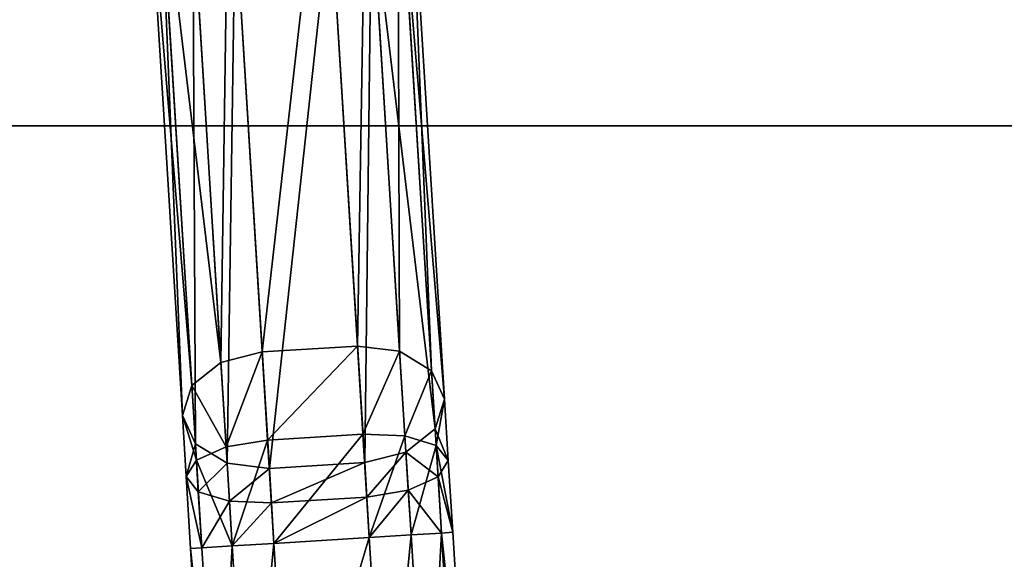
# Model space of a CAD drawing. Header units: millimetres. Extents: x 72 to 222, y 2 to 836.
# Tile 156 of 177: x 139 to 160, y 263 to 275. Entities that reach past the tile are written whole.
import ezdxf

# ---------------------------------------------------------------- set-up
doc = ezdxf.new("R2010")
doc.units = ezdxf.units.MM
doc.header["$LTSCALE"] = 25.4
doc.layers.get('0').update_dxf_attribs({"true_color": 0xff5454})

# ---------------------------------------------------------------- blocks, each defined once
blk = doc.blocks.new('MONO-I-GOLD-7714.STL')
at = {"color": 18, "true_color": 0x000000}
mesh = blk.add_polyface(dxfattribs=at)
corners = [(143.521, 267.493, 98.096), (143.684, 279.04, 88.347), (142.819, 278.841, 88.162), (144.384, 267.711, 98.263)]
mesh.append_faces([[corners[k] for k in face] for face in [(0, 1, 2), (1, 0, 3)]], dxfattribs={"vtx0": -1, "color": 18})
mesh = blk.add_polyface(dxfattribs=at)
corners = [(144.384, 267.711, 98.263), (145.68, 279.163, 88.347), (143.684, 279.04, 88.347), (146.381, 267.834, 98.263)]
mesh.append_faces([[corners[k] for k in face] for face in [(0, 1, 2), (1, 0, 3)]], dxfattribs={"vtx0": -1, "color": 18})
mesh = blk.add_polyface(dxfattribs=at)
corners = [(146.381, 267.834, 98.263), (146.562, 279.073, 88.162), (145.68, 279.163, 88.347), (147.264, 267.725, 98.096)]
mesh.append_faces([[corners[k] for k in face] for face in [(0, 1, 2), (1, 0, 3)]], dxfattribs={"vtx0": -1, "color": 18})
mesh = blk.add_polyface(dxfattribs=at)
corners = [(147.226, 278.719, 87.658), (147.264, 267.725, 98.096), (147.931, 267.318, 97.637), (146.562, 279.073, 88.162)]
mesh.append_faces([[corners[k] for k in face] for face in [(0, 1, 2), (1, 0, 3)]], dxfattribs={"vtx0": -1, "color": 18})
mesh = blk.add_polyface(dxfattribs=at)
corners = [(143.521, 267.493, 98.096), (142.204, 278.409, 87.658), (142.91, 267.007, 97.637), (142.819, 278.841, 88.162)]
mesh.append_faces([[corners[k] for k in face] for face in [(0, 1, 2), (1, 0, 3)]], dxfattribs={"vtx0": -1, "color": 18})
mesh = blk.add_polyface(dxfattribs=at)
corners = [(147.493, 278.196, 86.968), (147.931, 267.318, 97.637), (148.203, 266.722, 97.011), (147.226, 278.719, 87.658)]
mesh.append_faces([[corners[k] for k in face] for face in [(0, 1, 2), (1, 0, 3)]], dxfattribs={"vtx0": -1, "color": 18})
mesh = blk.add_polyface(dxfattribs=at)
corners = [(142.91, 267.007, 97.637), (142.004, 277.857, 86.968), (142.713, 266.383, 97.011), (142.204, 278.409, 87.658)]
mesh.append_faces([[corners[k] for k in face] for face in [(0, 1, 2), (1, 0, 3)]], dxfattribs={"vtx0": -1, "color": 18})
mesh = blk.add_polyface(dxfattribs=at)
corners = [(147.292, 277.644, 86.278), (148.203, 266.722, 97.011), (148.006, 266.098, 96.385), (147.493, 278.196, 86.968)]
mesh.append_faces([[corners[k] for k in face] for face in [(0, 1, 2), (1, 0, 3)]], dxfattribs={"vtx0": -1, "color": 18})
mesh = blk.add_polyface(dxfattribs=at)
corners = [(142.713, 266.383, 97.011), (142.271, 277.334, 86.278), (142.985, 265.787, 96.385), (142.004, 277.857, 86.968)]
mesh.append_faces([[corners[k] for k in face] for face in [(0, 1, 2), (1, 0, 3)]], dxfattribs={"vtx0": -1, "color": 18})
mesh = blk.add_polyface(dxfattribs=at)
corners = [(146.677, 277.211, 85.773), (148.006, 266.098, 96.385), (147.395, 265.612, 95.927), (147.292, 277.644, 86.278)]
mesh.append_faces([[corners[k] for k in face] for face in [(0, 1, 2), (1, 0, 3)]], dxfattribs={"vtx0": -1, "color": 18})
mesh = blk.add_polyface(dxfattribs=at)
corners = [(142.985, 265.787, 96.385), (142.935, 276.98, 85.773), (143.652, 265.38, 95.927), (142.271, 277.334, 86.278)]
mesh.append_faces([[corners[k] for k in face] for face in [(0, 1, 2), (1, 0, 3)]], dxfattribs={"vtx0": -1, "color": 18})
mesh = blk.add_polyface(dxfattribs=at)
corners = [(146.677, 277.211, 85.773), (146.532, 265.394, 95.759), (145.813, 277.013, 85.588), (147.395, 265.612, 95.927)]
mesh.append_faces([[corners[k] for k in face] for face in [(0, 1, 2), (1, 0, 3)]], dxfattribs={"vtx0": -1, "color": 18})
mesh = blk.add_polyface(dxfattribs=at)
corners = [(143.817, 276.89, 85.588), (143.652, 265.38, 95.927), (142.935, 276.98, 85.773), (144.535, 265.271, 95.759)]
mesh.append_faces([[corners[k] for k in face] for face in [(0, 1, 2), (1, 0, 3)]], dxfattribs={"vtx0": -1, "color": 18})
mesh = blk.add_polyface(dxfattribs=at)
corners = [(145.813, 277.013, 85.588), (144.535, 265.271, 95.759), (143.817, 276.89, 85.588), (146.532, 265.394, 95.759)]
mesh.append_faces([[corners[k] for k in face] for face in [(0, 1, 2), (1, 0, 3)]], dxfattribs={"vtx0": -1, "color": 18})
at = {"color": 250, "true_color": 0x262626}
mesh = blk.add_polyface(dxfattribs=at)
corners = [(72.773, 16.266, 58.944), (71.795, 252.446, 58.944), (71.795, 22.446, 58.944), (72.773, 258.627, 58.944), (75.614, 10.691, 58.944), (75.614, 264.202, 58.944), (80.039, 6.266, 58.944), (80.039, 268.627, 58.944), (85.614, 3.425, 58.944), (85.614, 271.467, 58.944), (91.795, 2.446, 58.944), (91.795, 272.446, 58.944), (201.795, 2.446, 58.944), (141.795, 252.446, 58.944), (142.464, 249.946, 58.944), (144.295, 248.116, 58.944), (146.795, 247.446, 58.944), (149.295, 248.116, 58.944), (151.125, 249.946, 58.944), (151.795, 252.446, 58.944), (144.295, 256.776, 58.944), (201.795, 272.446, 58.944), (142.464, 254.946, 58.944), (146.795, 257.446, 58.944), (149.295, 256.776, 58.944), (151.125, 254.946, 58.944), (207.975, 3.425, 58.944), (207.975, 271.467, 58.944), (213.55, 6.266, 58.944), (213.55, 268.627, 58.944), (217.975, 10.691, 58.944), (217.975, 264.202, 58.944), (220.816, 16.266, 58.944), (220.816, 258.627, 58.944), (221.795, 22.446, 58.944), (221.795, 252.446, 58.944)]
mesh.append_faces([[corners[k] for k in face] for face in [(0, 1, 2), (33, 34, 35)]], dxfattribs={"vtx0": -1, "color": 250})
mesh.append_faces([[corners[k] for k in face] for face in [(1, 0, 3), (3, 4, 5), (5, 6, 7), (7, 8, 9), (9, 10, 11), (13, 12, 14), (14, 12, 15), (15, 12, 16), (16, 12, 17), (17, 12, 18), (18, 12, 19), (11, 20, 21), (20, 11, 22), (22, 11, 13), (21, 26, 27), (27, 28, 29), (29, 30, 31), (31, 32, 33)]], dxfattribs={"vtx0": -1, "vtx1": -1, "color": 250})
mesh.append_faces([[corners[k] for k in face] for face in [(11, 12, 13), (21, 19, 12)]], dxfattribs={"vtx0": -1, "vtx1": -1, "vtx2": -1, "color": 250})
mesh.append_faces([[corners[k] for k in face] for face in [(3, 0, 4), (5, 4, 6), (7, 6, 8), (9, 8, 10), (11, 10, 12), (21, 20, 23), (21, 23, 24), (21, 24, 25), (21, 25, 19), (21, 12, 26), (27, 26, 28), (29, 28, 30), (31, 30, 32), (33, 32, 34)]], dxfattribs={"vtx0": -1, "vtx2": -1, "color": 250})
mesh = blk.add_polyface(dxfattribs=at)
corners = [(72.773, 258.627, 55.944), (71.795, 22.446, 55.944), (71.795, 252.446, 55.944), (72.773, 16.266, 55.944), (75.614, 264.202, 55.944), (75.614, 10.691, 55.944), (80.039, 268.627, 55.944), (80.039, 6.266, 55.944), (85.614, 271.467, 55.944), (85.614, 3.425, 55.944), (91.795, 272.446, 55.944), (91.795, 2.446, 55.944), (141.795, 252.446, 55.944), (142.464, 254.946, 55.944), (144.295, 256.776, 55.944), (201.795, 272.446, 55.944), (146.795, 257.446, 55.944), (149.295, 256.776, 55.944), (151.125, 254.946, 55.944), (151.795, 252.446, 55.944), (201.795, 2.446, 55.944), (142.464, 249.946, 55.944), (144.295, 248.116, 55.944), (146.795, 247.446, 55.944), (149.295, 248.116, 55.944), (151.125, 249.946, 55.944), (207.975, 271.467, 55.944), (207.975, 3.425, 55.944), (213.55, 268.627, 55.944), (213.55, 6.266, 55.944), (217.975, 264.202, 55.944), (217.975, 10.691, 55.944), (220.816, 258.627, 55.944), (220.816, 16.266, 55.944), (221.795, 252.446, 55.944), (221.795, 22.446, 55.944)]
mesh.append_faces([[corners[k] for k in face] for face in [(0, 1, 2), (33, 34, 35)]], dxfattribs={"vtx0": -1, "color": 250})
mesh.append_faces([[corners[k] for k in face] for face in [(1, 0, 3), (3, 4, 5), (5, 6, 7), (7, 8, 9), (9, 10, 11), (12, 10, 13), (13, 10, 14), (14, 15, 16), (16, 15, 17), (17, 15, 18), (18, 15, 19), (20, 26, 27), (27, 28, 29), (29, 30, 31), (31, 32, 33)]], dxfattribs={"vtx0": -1, "vtx1": -1, "color": 250})
mesh.append_faces([[corners[k] for k in face] for face in [(11, 10, 12), (20, 19, 15)]], dxfattribs={"vtx0": -1, "vtx1": -1, "vtx2": -1, "color": 250})
mesh.append_faces([[corners[k] for k in face] for face in [(3, 0, 4), (5, 4, 6), (7, 6, 8), (9, 8, 10), (14, 10, 15), (12, 20, 11), (20, 12, 21), (20, 21, 22), (20, 22, 23), (20, 23, 24), (20, 24, 25), (20, 25, 19), (20, 15, 26), (27, 26, 28), (29, 28, 30), (31, 30, 32), (33, 32, 34)]], dxfattribs={"vtx0": -1, "vtx2": -1, "color": 250})
mesh = blk.add_polyface(dxfattribs=at)
corners = [(91.795, 272.446, 58.944), (201.795, 272.446, 55.944), (91.795, 272.446, 55.944), (201.795, 272.446, 58.944)]
mesh.append_faces([[corners[k] for k in face] for face in [(0, 1, 2), (1, 0, 3)]], dxfattribs={"vtx0": -1, "color": 250})
at = {"color": 18, "true_color": 0x000000}
mesh = blk.add_polyface(dxfattribs=at)
corners = [(143.631, 265.724, 99.257), (144.384, 267.711, 98.263), (143.521, 267.493, 98.096), (144.499, 265.866, 99.474)]
mesh.append_faces([[corners[k] for k in face] for face in [(0, 1, 2), (1, 0, 3)]], dxfattribs={"vtx0": -1, "color": 18})
mesh = blk.add_polyface(dxfattribs=at)
corners = [(144.499, 265.866, 99.474), (146.381, 267.834, 98.263), (144.384, 267.711, 98.263), (146.495, 265.99, 99.474)]
mesh.append_faces([[corners[k] for k in face] for face in [(0, 1, 2), (1, 0, 3)]], dxfattribs={"vtx0": -1, "color": 18})
mesh = blk.add_polyface(dxfattribs=at)
corners = [(146.495, 265.99, 99.474), (147.264, 267.725, 98.096), (146.381, 267.834, 98.263), (147.374, 265.956, 99.257)]
mesh.append_faces([[corners[k] for k in face] for face in [(0, 1, 2), (1, 0, 3)]], dxfattribs={"vtx0": -1, "color": 18})
mesh = blk.add_polyface(dxfattribs=at)
corners = [(147.931, 267.318, 97.637), (147.374, 265.956, 99.257), (148.028, 265.754, 98.664), (147.264, 267.725, 98.096)]
mesh.append_faces([[corners[k] for k in face] for face in [(0, 1, 2), (1, 0, 3)]], dxfattribs={"vtx0": -1, "color": 18})
mesh = blk.add_polyface(dxfattribs=at)
corners = [(143.631, 265.724, 99.257), (142.91, 267.007, 97.637), (143.006, 265.443, 98.664), (143.521, 267.493, 98.096)]
mesh.append_faces([[corners[k] for k in face] for face in [(0, 1, 2), (1, 0, 3)]], dxfattribs={"vtx0": -1, "color": 18})
mesh = blk.add_polyface(dxfattribs=at)
corners = [(148.203, 266.722, 97.011), (148.028, 265.754, 98.664), (148.282, 265.439, 97.853), (147.931, 267.318, 97.637)]
mesh.append_faces([[corners[k] for k in face] for face in [(0, 1, 2), (1, 0, 3)]], dxfattribs={"vtx0": -1, "color": 18})
mesh = blk.add_polyface(dxfattribs=at)
corners = [(143.006, 265.443, 98.664), (142.713, 266.383, 97.011), (142.793, 265.1, 97.853), (142.91, 267.007, 97.637)]
mesh.append_faces([[corners[k] for k in face] for face in [(0, 1, 2), (1, 0, 3)]], dxfattribs={"vtx0": -1, "color": 18})
mesh = blk.add_polyface(dxfattribs=at)
corners = [(148.006, 266.098, 96.385), (148.282, 265.439, 97.853), (148.068, 265.095, 97.043), (148.203, 266.722, 97.011)]
mesh.append_faces([[corners[k] for k in face] for face in [(0, 1, 2), (1, 0, 3)]], dxfattribs={"vtx0": -1, "color": 18})
mesh = blk.add_polyface(dxfattribs=at)
corners = [(142.793, 265.1, 97.853), (142.985, 265.787, 96.385), (143.047, 264.785, 97.043), (142.713, 266.383, 97.011)]
mesh.append_faces([[corners[k] for k in face] for face in [(0, 1, 2), (1, 0, 3)]], dxfattribs={"vtx0": -1, "color": 18})
mesh = blk.add_polyface(dxfattribs=at)
corners = [(147.395, 265.612, 95.927), (148.068, 265.095, 97.043), (147.444, 264.815, 96.45), (148.006, 266.098, 96.385)]
mesh.append_faces([[corners[k] for k in face] for face in [(0, 1, 2), (1, 0, 3)]], dxfattribs={"vtx0": -1, "color": 18})
mesh = blk.add_polyface(dxfattribs=at)
corners = [(143.759, 263.648, 99.664), (144.499, 265.866, 99.474), (143.631, 265.724, 99.257), (144.632, 263.702, 99.899)]
mesh.append_faces([[corners[k] for k in face] for face in [(0, 1, 2), (1, 0, 3)]], dxfattribs={"vtx0": -1, "color": 18})
mesh = blk.add_polyface(dxfattribs=at)
corners = [(144.632, 263.702, 99.899), (146.495, 265.99, 99.474), (144.499, 265.866, 99.474), (146.629, 263.826, 99.899)]
mesh.append_faces([[corners[k] for k in face] for face in [(0, 1, 2), (1, 0, 3)]], dxfattribs={"vtx0": -1, "color": 18})
mesh = blk.add_polyface(dxfattribs=at)
corners = [(146.629, 263.826, 99.899), (147.374, 265.956, 99.257), (146.495, 265.99, 99.474), (147.502, 263.88, 99.664)]
mesh.append_faces([[corners[k] for k in face] for face in [(0, 1, 2), (1, 0, 3)]], dxfattribs={"vtx0": -1, "color": 18})
mesh = blk.add_polyface(dxfattribs=at)
corners = [(147.502, 263.88, 99.664), (148.028, 265.754, 98.664), (147.374, 265.956, 99.257), (148.141, 263.919, 99.024)]
mesh.append_faces([[corners[k] for k in face] for face in [(0, 1, 2), (1, 0, 3)]], dxfattribs={"vtx0": -1, "color": 18})
mesh = blk.add_polyface(dxfattribs=at)
corners = [(143.047, 264.785, 97.043), (143.652, 265.38, 95.927), (143.701, 264.583, 96.45), (142.985, 265.787, 96.385)]
mesh.append_faces([[corners[k] for k in face] for face in [(0, 1, 2), (1, 0, 3)]], dxfattribs={"vtx0": -1, "color": 18})
mesh = blk.add_polyface(dxfattribs=at)
corners = [(143.759, 263.648, 99.664), (143.006, 265.443, 98.664), (143.12, 263.609, 99.024), (143.631, 265.724, 99.257)]
mesh.append_faces([[corners[k] for k in face] for face in [(0, 1, 2), (1, 0, 3)]], dxfattribs={"vtx0": -1, "color": 18})
mesh = blk.add_polyface(dxfattribs=at)
corners = [(148.375, 263.934, 98.149), (148.028, 265.754, 98.664), (148.141, 263.919, 99.024), (148.282, 265.439, 97.853)]
mesh.append_faces([[corners[k] for k in face] for face in [(0, 1, 2), (1, 0, 3)]], dxfattribs={"vtx0": -1, "color": 18})
mesh = blk.add_polyface(dxfattribs=at)
corners = [(143.12, 263.609, 99.024), (142.793, 265.1, 97.853), (142.886, 263.594, 98.149), (143.006, 265.443, 98.664)]
mesh.append_faces([[corners[k] for k in face] for face in [(0, 1, 2), (1, 0, 3)]], dxfattribs={"vtx0": -1, "color": 18})
mesh = blk.add_polyface(dxfattribs=at)
corners = [(147.395, 265.612, 95.927), (146.576, 264.673, 96.233), (146.532, 265.394, 95.759), (147.444, 264.815, 96.45)]
mesh.append_faces([[corners[k] for k in face] for face in [(0, 1, 2), (1, 0, 3)]], dxfattribs={"vtx0": -1, "color": 18})
mesh = blk.add_polyface(dxfattribs=at)
corners = [(148.068, 265.095, 97.043), (148.375, 263.934, 98.149), (148.141, 263.919, 97.274), (148.282, 265.439, 97.853)]
mesh.append_faces([[corners[k] for k in face] for face in [(0, 1, 2), (1, 0, 3)]], dxfattribs={"vtx0": -1, "color": 18})
mesh = blk.add_polyface(dxfattribs=at)
corners = [(144.535, 265.271, 95.759), (143.701, 264.583, 96.45), (143.652, 265.38, 95.927), (144.58, 264.549, 96.233)]
mesh.append_faces([[corners[k] for k in face] for face in [(0, 1, 2), (1, 0, 3)]], dxfattribs={"vtx0": -1, "color": 18})
mesh = blk.add_polyface(dxfattribs=at)
corners = [(146.532, 265.394, 95.759), (144.58, 264.549, 96.233), (144.535, 265.271, 95.759), (146.576, 264.673, 96.233)]
mesh.append_faces([[corners[k] for k in face] for face in [(0, 1, 2), (1, 0, 3)]], dxfattribs={"vtx0": -1, "color": 18})
mesh = blk.add_polyface(dxfattribs=at)
corners = [(142.793, 265.1, 97.853), (143.12, 263.609, 97.274), (142.886, 263.594, 98.149), (143.047, 264.785, 97.043)]
mesh.append_faces([[corners[k] for k in face] for face in [(0, 1, 2), (1, 0, 3)]], dxfattribs={"vtx0": -1, "color": 18})
mesh = blk.add_polyface(dxfattribs=at)
corners = [(147.444, 264.815, 96.45), (148.141, 263.919, 97.274), (147.502, 263.88, 96.633), (148.068, 265.095, 97.043)]
mesh.append_faces([[corners[k] for k in face] for face in [(0, 1, 2), (1, 0, 3)]], dxfattribs={"vtx0": -1, "color": 18})
mesh = blk.add_polyface(dxfattribs=at)
corners = [(147.444, 264.815, 96.45), (146.629, 263.826, 96.399), (146.576, 264.673, 96.233), (147.502, 263.88, 96.633)]
mesh.append_faces([[corners[k] for k in face] for face in [(0, 1, 2), (1, 0, 3)]], dxfattribs={"vtx0": -1, "color": 18})
mesh = blk.add_polyface(dxfattribs=at)
corners = [(143.701, 264.583, 96.45), (143.12, 263.609, 97.274), (143.047, 264.785, 97.043), (143.759, 263.648, 96.633)]
mesh.append_faces([[corners[k] for k in face] for face in [(0, 1, 2), (1, 0, 3)]], dxfattribs={"vtx0": -1, "color": 18})
mesh = blk.add_polyface(dxfattribs=at)
corners = [(144.58, 264.549, 96.233), (143.759, 263.648, 96.633), (143.701, 264.583, 96.45), (144.632, 263.702, 96.399)]
mesh.append_faces([[corners[k] for k in face] for face in [(0, 1, 2), (1, 0, 3)]], dxfattribs={"vtx0": -1, "color": 18})
mesh = blk.add_polyface(dxfattribs=at)
corners = [(146.576, 264.673, 96.233), (144.632, 263.702, 96.399), (144.58, 264.549, 96.233), (146.629, 263.826, 96.399)]
mesh.append_faces([[corners[k] for k in face] for face in [(0, 1, 2), (1, 0, 3)]], dxfattribs={"vtx0": -1, "color": 18})
mesh = blk.add_polyface(dxfattribs=at)
corners = [(144.968, 258.269, 99.899), (146.629, 263.826, 99.899), (144.632, 263.702, 99.899), (146.965, 258.393, 99.899)]
mesh.append_faces([[corners[k] for k in face] for face in [(0, 1, 2), (1, 0, 3)]], dxfattribs={"vtx0": -1, "color": 18})
mesh = blk.add_polyface(dxfattribs=at)
corners = [(146.629, 263.826, 96.399), (144.968, 258.269, 96.399), (144.632, 263.702, 96.399), (146.965, 258.393, 96.399)]
mesh.append_faces([[corners[k] for k in face] for face in [(0, 1, 2), (1, 0, 3)]], dxfattribs={"vtx0": -1, "color": 18})
mesh = blk.add_polyface(dxfattribs=at)
corners = [(147.502, 263.88, 96.633), (146.965, 258.393, 96.399), (146.629, 263.826, 96.399), (147.838, 258.447, 96.633)]
mesh.append_faces([[corners[k] for k in face] for face in [(0, 1, 2), (1, 0, 3)]], dxfattribs={"vtx0": -1, "color": 18})
mesh = blk.add_polyface(dxfattribs=at)
corners = [(146.965, 258.393, 99.899), (147.502, 263.88, 99.664), (146.629, 263.826, 99.899), (147.838, 258.447, 99.664)]
mesh.append_faces([[corners[k] for k in face] for face in [(0, 1, 2), (1, 0, 3)]], dxfattribs={"vtx0": -1, "color": 18})
mesh = blk.add_polyface(dxfattribs=at)
corners = [(148.141, 263.919, 97.274), (147.838, 258.447, 96.633), (147.502, 263.88, 96.633), (148.477, 258.486, 97.274)]
mesh.append_faces([[corners[k] for k in face] for face in [(0, 1, 2), (1, 0, 3)]], dxfattribs={"vtx0": -1, "color": 18})
mesh = blk.add_polyface(dxfattribs=at)
corners = [(147.838, 258.447, 99.664), (148.141, 263.919, 99.024), (147.502, 263.88, 99.664), (148.477, 258.486, 99.024)]
mesh.append_faces([[corners[k] for k in face] for face in [(0, 1, 2), (1, 0, 3)]], dxfattribs={"vtx0": -1, "color": 18})
mesh = blk.add_polyface(dxfattribs=at)
corners = [(148.141, 263.919, 97.274), (148.711, 258.501, 98.149), (148.477, 258.486, 97.274), (148.375, 263.934, 98.149)]
mesh.append_faces([[corners[k] for k in face] for face in [(0, 1, 2), (1, 0, 3)]], dxfattribs={"vtx0": -1, "color": 18})
mesh = blk.add_polyface(dxfattribs=at)
corners = [(148.711, 258.501, 98.149), (148.141, 263.919, 99.024), (148.477, 258.486, 99.024), (148.375, 263.934, 98.149)]
mesh.append_faces([[corners[k] for k in face] for face in [(0, 1, 2), (1, 0, 3)]], dxfattribs={"vtx0": -1, "color": 18})
mesh = blk.add_polyface(dxfattribs=at)
corners = [(143.456, 258.176, 99.024), (142.886, 263.594, 98.149), (143.222, 258.161, 98.149), (143.12, 263.609, 99.024)]
mesh.append_faces([[corners[k] for k in face] for face in [(0, 1, 2), (1, 0, 3)]], dxfattribs={"vtx0": -1, "color": 18})
mesh = blk.add_polyface(dxfattribs=at)
corners = [(142.886, 263.594, 98.149), (143.456, 258.176, 97.274), (143.222, 258.161, 98.149), (143.12, 263.609, 97.274)]
mesh.append_faces([[corners[k] for k in face] for face in [(0, 1, 2), (1, 0, 3)]], dxfattribs={"vtx0": -1, "color": 18})
mesh = blk.add_polyface(dxfattribs=at)
corners = [(143.456, 258.176, 99.024), (143.759, 263.648, 99.664), (143.12, 263.609, 99.024), (144.095, 258.215, 99.664)]
mesh.append_faces([[corners[k] for k in face] for face in [(0, 1, 2), (1, 0, 3)]], dxfattribs={"vtx0": -1, "color": 18})
mesh = blk.add_polyface(dxfattribs=at)
corners = [(143.759, 263.648, 96.633), (143.456, 258.176, 97.274), (143.12, 263.609, 97.274), (144.095, 258.215, 96.633)]
mesh.append_faces([[corners[k] for k in face] for face in [(0, 1, 2), (1, 0, 3)]], dxfattribs={"vtx0": -1, "color": 18})
mesh = blk.add_polyface(dxfattribs=at)
corners = [(144.095, 258.215, 99.664), (144.632, 263.702, 99.899), (143.759, 263.648, 99.664), (144.968, 258.269, 99.899)]
mesh.append_faces([[corners[k] for k in face] for face in [(0, 1, 2), (1, 0, 3)]], dxfattribs={"vtx0": -1, "color": 18})
mesh = blk.add_polyface(dxfattribs=at)
corners = [(144.632, 263.702, 96.399), (144.095, 258.215, 96.633), (143.759, 263.648, 96.633), (144.968, 258.269, 96.399)]
mesh.append_faces([[corners[k] for k in face] for face in [(0, 1, 2), (1, 0, 3)]], dxfattribs={"vtx0": -1, "color": 18})

msp = doc.modelspace()

# ---------------------------------------------------------------- block references
at = {"color": 0}
msp.add_blockref('MONO-I-GOLD-7714.STL', (0, 0), dxfattribs=at)

doc.saveas('drawing.dxf')
